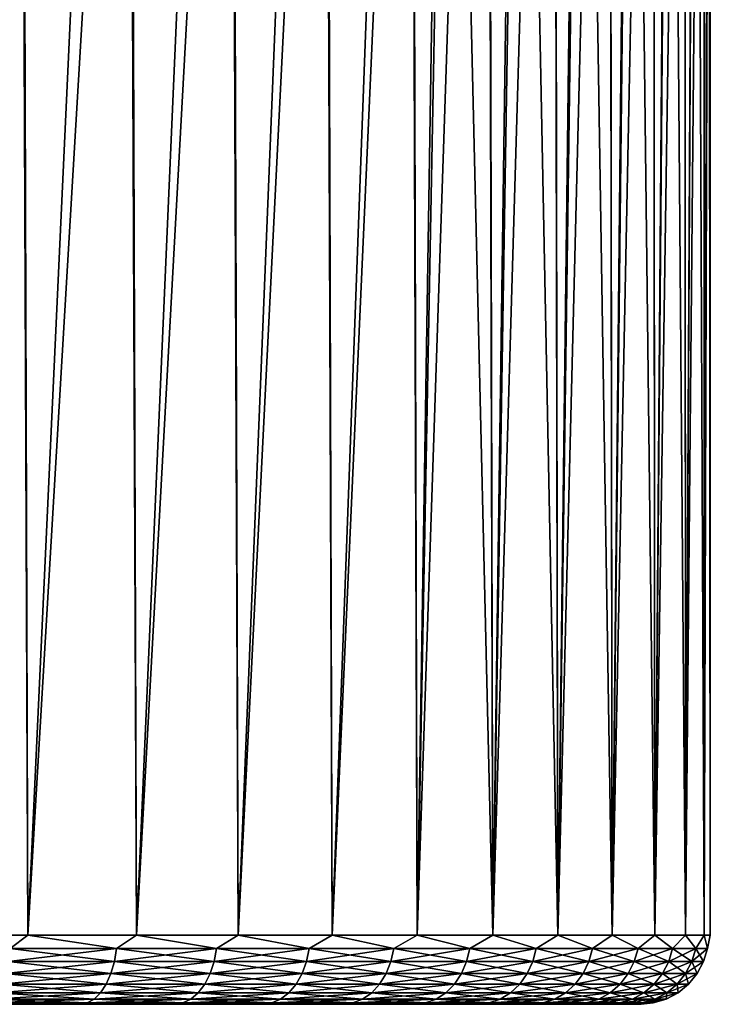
# Model space of a CAD drawing. Header units: metres. Extents: x -109 to 109, y -314 to 82.
# Tile 27 of 191: x 13 to 28, y -111 to -90. Entities that reach past the tile are written whole.
import ezdxf

# ---------------------------------------------------------------- set-up
doc = ezdxf.new("R2010")
doc.units = ezdxf.units.M
doc.layers.add('solid_504261_XXX', color=7, linetype='CONTINUOUS')

msp = doc.modelspace()

# ---------------------------------------------------------------- linework, layer by layer
at = {"layer": 'solid_504261_XXX'}
for points in [[(10.715131, -109.455788, 158.678375), (10.580496, -61.416031, 158.623016), (13.047072, -61.670887, 159.772583)], [(13.199103, -109.455788, 159.853195), (10.715131, -109.455788, 158.678375), (13.047072, -61.670887, 159.772583)], [(13.199103, -109.455788, 159.853195), (13.047072, -61.670887, 159.772583), (15.396907, -61.97855, 161.16037)], [(15.555963, -109.455788, 161.265854), (13.199103, -109.455788, 159.853195), (15.396907, -61.97855, 161.16037)], [(15.555963, -109.455788, 161.265854), (15.396907, -61.97855, 161.16037), (17.605915, -62.336445, 162.774734)], [(17.763008, -109.455788, 162.90271), (15.555963, -109.455788, 161.265854), (17.605915, -62.336445, 162.774734)], [(17.763008, -109.455788, 162.90271), (17.605915, -62.336445, 162.774734), (19.651999, -62.741566, 164.602097)], [(19.798986, -109.455788, 164.748001), (17.763008, -109.455788, 162.90271), (19.651999, -62.741566, 164.602097)], [(19.798986, -109.455788, 164.748001), (19.651999, -62.741566, 164.602097), (21.514502, -63.190487, 166.62706)], [(21.644291, -109.455788, 166.783981), (19.798986, -109.455788, 164.748001), (21.514502, -63.190487, 166.62706)], [(21.644291, -109.455788, 166.783981), (21.514502, -63.190487, 166.62706), (22.371214, -63.430275, 167.708679)], [(21.644291, -109.455788, 166.783981), (22.371214, -63.430275, 167.708679), (23.174021, -63.679291, 168.831909)], [(23.281147, -109.455788, 168.991028), (21.644291, -109.455788, 166.783981), (23.174021, -63.679291, 168.831909)], [(23.281147, -109.455788, 168.991028), (23.174021, -63.679291, 168.831909), (23.92148, -63.937138, 169.99498)], [(23.281147, -109.455788, 168.991028), (23.92148, -63.937138, 169.99498), (24.612095, -64.203438, 171.196198)], [(24.693794, -109.455788, 171.347885), (23.281147, -109.455788, 168.991028), (24.612095, -64.203438, 171.196198)], [(24.693794, -109.455788, 171.347885), (24.612095, -64.203438, 171.196198), (25.242559, -64.477058, 172.430389)], [(24.693794, -109.455788, 171.347885), (25.242559, -64.477058, 172.430389), (25.811888, -64.757607, 173.695892)], [(25.868626, -109.455788, 173.831863), (24.693794, -109.455788, 171.347885), (25.811888, -64.757607, 173.695892)], [(25.868626, -109.455788, 173.831863), (25.811888, -64.757607, 173.695892), (26.318548, -65.044556, 174.990219)], [(25.868626, -109.455788, 173.831863), (26.318548, -65.044556, 174.990219), (26.760538, -65.336815, 176.308517)], [(26.794329, -109.455788, 176.419022), (25.868626, -109.455788, 173.831863), (26.760538, -65.336815, 176.308517)], [(26.794329, -109.455788, 176.419022), (26.760538, -65.336815, 176.308517), (27.136879, -65.633865, 177.648438)], [(26.794329, -109.455788, 176.419022), (27.136879, -65.633865, 177.648438), (27.446291, -65.934914, 179.006363)], [(27.461988, -109.455788, 179.084473), (26.794329, -109.455788, 176.419022), (27.446291, -65.934914, 179.006363)], [(27.461988, -109.455788, 179.084473), (27.446291, -65.934914, 179.006363), (27.688007, -66.239174, 180.378815)], [(27.461988, -109.455788, 179.084473), (27.688007, -66.239174, 180.378815), (27.861174, -66.545891, 181.762314)], [(27.865171, -109.455788, 181.802521), (27.461988, -109.455788, 179.084473), (27.861174, -66.545891, 181.762314)], [(27.865171, -109.455788, 181.802521), (27.861174, -66.545891, 181.762314), (27.965219, -66.854088, 183.152481)], [(27.865171, -109.455788, 181.802521), (27.965219, -66.854088, 183.152481), (28, -67.163239, 184.546997)], [(28, -109.455788, 184.546997), (27.865171, -109.455788, 181.802521), (28, -67.163239, 184.546997)], [(28, -109.455788, 184.546997), (28, -67.163239, 184.546997), (27.965219, -67.472397, 185.941498)], [(27.865171, -109.455788, 187.291473), (27.965219, -67.472397, 185.941498), (27.861176, -67.780586, 187.33168)], [(27.865171, -109.455788, 187.291473), (28, -109.455788, 184.546997), (27.965219, -67.472397, 185.941498)], [(27.865171, -109.455788, 187.291473), (27.861176, -67.780586, 187.33168), (27.688009, -68.087303, 188.715179)], [(27.461988, -109.455788, 190.009537), (27.688009, -68.087303, 188.715179), (27.446293, -68.391571, 190.087616)], [(27.461988, -109.455788, 190.009537), (27.865171, -109.455788, 187.291473), (27.688009, -68.087303, 188.715179)], [(27.461988, -109.455788, 190.009537), (27.446293, -68.391571, 190.087616), (27.136881, -68.692619, 191.445557)], [(26.794329, -109.455788, 192.674973), (27.136881, -68.692619, 191.445557), (26.76054, -68.98967, 192.785477)], [(26.794329, -109.455788, 192.674973), (27.461988, -109.455788, 190.009537), (27.136881, -68.692619, 191.445557)], [(26.794329, -109.455788, 192.674973), (26.76054, -68.98967, 192.785477), (26.31855, -69.281929, 194.103775)], [(25.868626, -109.455788, 195.262131), (26.31855, -69.281929, 194.103775), (25.811892, -69.568871, 195.398102)], [(25.868626, -109.455788, 195.262131), (26.794329, -109.455788, 192.674973), (26.31855, -69.281929, 194.103775)], [(25.868626, -109.455788, 195.262131), (25.811892, -69.568871, 195.398102), (25.242563, -69.849426, 196.663605)], [(24.693794, -109.455788, 197.746109), (25.242563, -69.849426, 196.663605), (24.612099, -70.123047, 197.897797)], [(24.693794, -109.455788, 197.746109), (25.868626, -109.455788, 195.262131), (25.242563, -69.849426, 196.663605)], [(24.693794, -109.455788, 197.746109), (24.612099, -70.123047, 197.897797), (23.921484, -70.389343, 199.099014)], [(23.281147, -109.455788, 200.102966), (23.921484, -70.389343, 199.099014), (23.174025, -70.647194, 200.262085)], [(23.281147, -109.455788, 200.102966), (24.693794, -109.455788, 197.746109), (23.921484, -70.389343, 199.099014)], [(23.281147, -109.455788, 200.102966), (23.174025, -70.647194, 200.262085), (22.371218, -70.89621, 201.385315)], [(21.644291, -109.455788, 202.310013), (22.371218, -70.89621, 201.385315), (21.514507, -71.135994, 202.466934)], [(21.644291, -109.455788, 202.310013), (23.281147, -109.455788, 200.102966), (22.371218, -70.89621, 201.385315)], [(19.798986, -109.455788, 204.345993), (21.514507, -71.135994, 202.466934), (19.652002, -71.584915, 204.491898)], [(19.798986, -109.455788, 204.345993), (21.644291, -109.455788, 202.310013), (21.514507, -71.135994, 202.466934)], [(17.763008, -109.455788, 206.191299), (19.652002, -71.584915, 204.491898), (17.605921, -71.990036, 206.31926)], [(17.763008, -109.455788, 206.191299), (19.798986, -109.455788, 204.345993), (19.652002, -71.584915, 204.491898)], [(15.555963, -109.455788, 207.828156), (17.605921, -71.990036, 206.31926), (15.396912, -72.347931, 207.93364)], [(15.555963, -109.455788, 207.828156), (17.763008, -109.455788, 206.191299), (17.605921, -71.990036, 206.31926)], [(13.199103, -109.455788, 209.240799), (15.396912, -72.347931, 207.93364), (13.047077, -72.655594, 209.321411)], [(13.199103, -109.455788, 209.240799), (15.555963, -109.455788, 207.828156), (15.396912, -72.347931, 207.93364)], [(10.715131, -109.455788, 210.415634), (13.047077, -72.655594, 209.321411), (10.5805, -72.910454, 210.470993)], [(10.715131, -109.455788, 210.415634), (13.199103, -109.455788, 209.240799), (13.047077, -72.655594, 209.321411)], [(12.817136, -109.748428, 159.685226), (10.715131, -109.455788, 158.678375), (13.199103, -109.455788, 159.853195)], [(12.817136, -109.748428, 209.408768), (13.199103, -109.455788, 209.240799), (10.715131, -109.455788, 210.415634)], [(15.12236, -109.748428, 161.016144), (12.817136, -109.748428, 159.685226), (13.199103, -109.455788, 159.853195)], [(12.817136, -109.748428, 209.408768), (15.12236, -109.748428, 208.07785), (13.199103, -109.455788, 209.240799)], [(15.12236, -109.748428, 161.016144), (13.199103, -109.455788, 159.853195), (15.555963, -109.455788, 161.265854)], [(15.12236, -109.748428, 208.07785), (15.555963, -109.455788, 207.828156), (13.199103, -109.455788, 209.240799)], [(17.290634, -109.748428, 162.560165), (15.12236, -109.748428, 161.016144), (15.555963, -109.455788, 161.265854)], [(15.12236, -109.748428, 208.07785), (17.290634, -109.748428, 206.533829), (15.555963, -109.455788, 207.828156)], [(17.290634, -109.748428, 162.560165), (15.555963, -109.455788, 161.265854), (17.763008, -109.455788, 162.90271)], [(17.290634, -109.748428, 206.533829), (17.763008, -109.455788, 206.191299), (15.555963, -109.455788, 207.828156)], [(19.302322, -109.748428, 164.303299), (17.290634, -109.748428, 162.560165), (17.763008, -109.455788, 162.90271)], [(17.290634, -109.748428, 206.533829), (19.302322, -109.748428, 204.790695), (17.763008, -109.455788, 206.191299)], [(19.302322, -109.748428, 164.303299), (17.763008, -109.455788, 162.90271), (19.798986, -109.455788, 164.748001)], [(19.302322, -109.748428, 204.790695), (19.798986, -109.455788, 204.345993), (17.763008, -109.455788, 206.191299)], [(21.139206, -109.748428, 166.229767), (19.302322, -109.748428, 164.303299), (19.798986, -109.455788, 164.748001)], [(19.302322, -109.748428, 204.790695), (21.139206, -109.748428, 202.864227), (19.798986, -109.455788, 204.345993)], [(21.139206, -109.748428, 166.229767), (19.798986, -109.455788, 164.748001), (21.644291, -109.455788, 166.783981)], [(21.139206, -109.748428, 202.864227), (21.644291, -109.455788, 202.310013), (19.798986, -109.455788, 204.345993)], [(22.784649, -109.748428, 168.322128), (21.139206, -109.748428, 166.229767), (21.644291, -109.455788, 166.783981)], [(21.139206, -109.748428, 202.864227), (22.784649, -109.748428, 200.771881), (21.644291, -109.455788, 202.310013)], [(22.784649, -109.748428, 168.322128), (21.644291, -109.455788, 166.783981), (23.281147, -109.455788, 168.991028)], [(22.784649, -109.748428, 200.771881), (23.281147, -109.455788, 200.102966), (21.644291, -109.455788, 202.310013)], [(24.223751, -109.748428, 170.561417), (22.784649, -109.748428, 168.322128), (23.281147, -109.455788, 168.991028)], [(22.784649, -109.748428, 200.771881), (24.223751, -109.748428, 198.532593), (23.281147, -109.455788, 200.102966)], [(24.223751, -109.748428, 170.561417), (23.281147, -109.455788, 168.991028), (24.693794, -109.455788, 171.347885)], [(24.223751, -109.748428, 198.532593), (24.693794, -109.455788, 197.746109), (23.281147, -109.455788, 200.102966)], [(25.443478, -109.748428, 172.927353), (24.223751, -109.748428, 170.561417), (24.693794, -109.455788, 171.347885)], [(24.223751, -109.748428, 198.532593), (25.443478, -109.748428, 196.166641), (24.693794, -109.455788, 197.746109)], [(25.443478, -109.748428, 172.927353), (24.693794, -109.455788, 171.347885), (25.868626, -109.455788, 173.831863)], [(25.443478, -109.748428, 196.166641), (25.868626, -109.455788, 195.262131), (24.693794, -109.455788, 197.746109)], [(26.432787, -109.748428, 175.398529), (25.443478, -109.748428, 172.927353), (25.868626, -109.455788, 173.831863)], [(25.443478, -109.748428, 196.166641), (26.432787, -109.748428, 193.69548), (25.868626, -109.455788, 195.262131)], [(26.432787, -109.748428, 175.398529), (25.868626, -109.455788, 173.831863), (26.794329, -109.455788, 176.419022)], [(26.432787, -109.748428, 193.69548), (26.794329, -109.455788, 192.674973), (25.868626, -109.455788, 195.262131)], [(27.182714, -109.748428, 177.952545), (26.432787, -109.748428, 175.398529), (26.794329, -109.455788, 176.419022)], [(26.432787, -109.748428, 193.69548), (27.182714, -109.748428, 191.141449), (26.794329, -109.455788, 192.674973)], [(27.182714, -109.748428, 177.952545), (26.794329, -109.455788, 176.419022), (27.461988, -109.455788, 179.084473)], [(27.182714, -109.748428, 191.141449), (27.461988, -109.455788, 190.009537), (26.794329, -109.455788, 192.674973)], [(27.686472, -109.748428, 180.566284), (27.182714, -109.748428, 177.952545), (27.461988, -109.455788, 179.084473)], [(27.182714, -109.748428, 191.141449), (27.686472, -109.748428, 188.52771), (27.461988, -109.455788, 190.009537)], [(27.686472, -109.748428, 180.566284), (27.461988, -109.455788, 179.084473), (27.865171, -109.455788, 181.802521)], [(27.686472, -109.748428, 188.52771), (27.865171, -109.455788, 187.291473), (27.461988, -109.455788, 190.009537)], [(27.939497, -109.748428, 183.21608), (27.686472, -109.748428, 180.566284), (27.865171, -109.455788, 181.802521)], [(27.686472, -109.748428, 188.52771), (27.939497, -109.748428, 185.87793), (27.865171, -109.455788, 187.291473)], [(27.939497, -109.748428, 183.21608), (27.865171, -109.455788, 181.802521), (28, -109.455788, 184.546997)], [(27.939497, -109.748428, 185.87793), (28, -109.455788, 184.546997), (27.865171, -109.455788, 187.291473)], [(27.939497, -109.748428, 185.87793), (27.939497, -109.748428, 183.21608), (28, -109.455788, 184.546997)], [(12.77797, -110.03009, 159.7612), (12.817136, -109.748428, 159.685226), (15.12236, -109.748428, 161.016144)], [(15.076151, -110.03009, 161.088043), (12.77797, -110.03009, 159.7612), (15.12236, -109.748428, 161.016144)], [(12.77797, -110.03009, 209.332809), (15.076151, -110.03009, 208.005951), (12.817136, -109.748428, 209.408768)], [(15.076151, -110.03009, 208.005951), (15.12236, -109.748428, 208.07785), (12.817136, -109.748428, 209.408768)], [(15.076151, -110.03009, 161.088043), (15.12236, -109.748428, 161.016144), (17.290634, -109.748428, 162.560165)], [(17.237801, -110.03009, 162.62735), (15.076151, -110.03009, 161.088043), (17.290634, -109.748428, 162.560165)], [(15.076151, -110.03009, 208.005951), (17.237801, -110.03009, 206.466644), (15.12236, -109.748428, 208.07785)], [(17.237801, -110.03009, 206.466644), (17.290634, -109.748428, 206.533829), (15.12236, -109.748428, 208.07785)], [(17.237801, -110.03009, 162.62735), (17.290634, -109.748428, 162.560165), (19.302322, -109.748428, 164.303299)], [(19.243341, -110.03009, 164.365158), (17.237801, -110.03009, 162.62735), (19.302322, -109.748428, 164.303299)], [(17.237801, -110.03009, 206.466644), (19.243341, -110.03009, 204.728836), (17.290634, -109.748428, 206.533829)], [(19.243341, -110.03009, 204.728836), (19.302322, -109.748428, 204.790695), (17.290634, -109.748428, 206.533829)], [(19.243341, -110.03009, 164.365158), (19.302322, -109.748428, 164.303299), (21.139206, -109.748428, 166.229767)], [(21.074612, -110.03009, 166.285751), (19.243341, -110.03009, 164.365158), (21.139206, -109.748428, 166.229767)], [(19.243341, -110.03009, 204.728836), (21.074612, -110.03009, 202.808258), (19.302322, -109.748428, 204.790695)], [(21.074612, -110.03009, 202.808258), (21.139206, -109.748428, 202.864227), (19.302322, -109.748428, 204.790695)], [(21.074612, -110.03009, 166.285751), (21.139206, -109.748428, 166.229767), (22.784649, -109.748428, 168.322128)], [(22.715027, -110.03009, 168.371704), (21.074612, -110.03009, 166.285751), (22.784649, -109.748428, 168.322128)], [(21.074612, -110.03009, 202.808258), (22.715027, -110.03009, 200.72229), (21.139206, -109.748428, 202.864227)], [(22.715027, -110.03009, 200.72229), (22.784649, -109.748428, 200.771881), (21.139206, -109.748428, 202.864227)], [(22.715027, -110.03009, 168.371704), (22.784649, -109.748428, 168.322128), (24.223751, -109.748428, 170.561417)], [(24.149731, -110.03009, 170.604141), (22.715027, -110.03009, 168.371704), (24.223751, -109.748428, 170.561417)], [(22.715027, -110.03009, 200.72229), (24.149731, -110.03009, 198.489853), (22.784649, -109.748428, 200.771881)], [(24.149731, -110.03009, 198.489853), (24.223751, -109.748428, 198.532593), (22.784649, -109.748428, 200.771881)], [(24.149731, -110.03009, 170.604141), (24.223751, -109.748428, 170.561417), (25.443478, -109.748428, 172.927353)], [(25.36573, -110.03009, 172.96286), (24.149731, -110.03009, 170.604141), (25.443478, -109.748428, 172.927353)], [(24.149731, -110.03009, 198.489853), (25.36573, -110.03009, 196.131134), (24.223751, -109.748428, 198.532593)], [(25.36573, -110.03009, 196.131134), (25.443478, -109.748428, 196.166641), (24.223751, -109.748428, 198.532593)], [(25.36573, -110.03009, 172.96286), (25.443478, -109.748428, 172.927353), (26.432787, -109.748428, 175.398529)], [(26.352016, -110.03009, 175.426483), (25.36573, -110.03009, 172.96286), (26.432787, -109.748428, 175.398529)], [(25.36573, -110.03009, 196.131134), (26.352016, -110.03009, 193.667526), (25.443478, -109.748428, 196.166641)], [(26.352016, -110.03009, 193.667526), (26.432787, -109.748428, 193.69548), (25.443478, -109.748428, 196.166641)], [(26.352016, -110.03009, 175.426483), (26.432787, -109.748428, 175.398529), (27.182714, -109.748428, 177.952545)], [(27.099651, -110.03009, 177.972702), (26.352016, -110.03009, 175.426483), (27.182714, -109.748428, 177.952545)], [(26.352016, -110.03009, 193.667526), (27.099651, -110.03009, 191.121307), (26.432787, -109.748428, 193.69548)], [(27.099651, -110.03009, 191.121307), (27.182714, -109.748428, 191.141449), (26.432787, -109.748428, 193.69548)], [(27.099651, -110.03009, 177.972702), (27.182714, -109.748428, 177.952545), (27.686472, -109.748428, 180.566284)], [(27.60187, -110.03009, 180.578445), (27.099651, -110.03009, 177.972702), (27.686472, -109.748428, 180.566284)], [(27.099651, -110.03009, 191.121307), (27.60187, -110.03009, 188.515549), (27.182714, -109.748428, 191.141449)], [(27.60187, -110.03009, 188.515549), (27.686472, -109.748428, 188.52771), (27.182714, -109.748428, 191.141449)], [(27.60187, -110.03009, 180.578445), (27.686472, -109.748428, 180.566284), (27.939497, -109.748428, 183.21608)], [(27.854122, -110.03009, 183.220139), (27.60187, -110.03009, 180.578445), (27.939497, -109.748428, 183.21608)], [(27.60187, -110.03009, 188.515549), (27.854122, -110.03009, 185.873856), (27.686472, -109.748428, 188.52771)], [(27.854122, -110.03009, 185.873856), (27.939497, -109.748428, 185.87793), (27.686472, -109.748428, 188.52771)], [(27.854122, -110.03009, 183.220139), (27.939497, -109.748428, 183.21608), (27.939497, -109.748428, 185.87793)], [(27.854122, -110.03009, 185.873856), (27.854122, -110.03009, 183.220139), (27.939497, -109.748428, 185.87793)], [(12.714355, -110.289635, 159.884598), (12.77797, -110.03009, 159.7612), (15.076151, -110.03009, 161.088043)], [(15.001094, -110.289635, 161.204849), (12.714355, -110.289635, 159.884598), (15.076151, -110.03009, 161.088043)], [(12.714355, -110.289635, 209.209412), (15.001094, -110.289635, 207.88916), (12.77797, -110.03009, 209.332809)], [(15.001094, -110.289635, 207.88916), (15.076151, -110.03009, 208.005951), (12.77797, -110.03009, 209.332809)], [(15.001094, -110.289635, 161.204849), (15.076151, -110.03009, 161.088043), (17.237801, -110.03009, 162.62735)], [(17.151981, -110.289635, 162.736481), (15.001094, -110.289635, 161.204849), (17.237801, -110.03009, 162.62735)], [(15.001094, -110.289635, 207.88916), (17.151981, -110.289635, 206.357513), (15.076151, -110.03009, 208.005951)], [(17.151981, -110.289635, 206.357513), (17.237801, -110.03009, 206.466644), (15.076151, -110.03009, 208.005951)], [(17.151981, -110.289635, 162.736481), (17.237801, -110.03009, 162.62735), (19.243341, -110.03009, 164.365158)], [(19.147537, -110.289635, 164.465637), (17.151981, -110.289635, 162.736481), (19.243341, -110.03009, 164.365158)], [(17.151981, -110.289635, 206.357513), (19.147537, -110.289635, 204.628357), (17.237801, -110.03009, 206.466644)], [(19.147537, -110.289635, 204.628357), (19.243341, -110.03009, 204.728836), (17.237801, -110.03009, 206.466644)], [(19.147537, -110.289635, 164.465637), (19.243341, -110.03009, 164.365158), (21.074612, -110.03009, 166.285751)], [(20.96969, -110.289635, 166.376663), (19.147537, -110.289635, 164.465637), (21.074612, -110.03009, 166.285751)], [(19.147537, -110.289635, 204.628357), (20.96969, -110.289635, 202.717346), (19.243341, -110.03009, 204.728836)], [(20.96969, -110.289635, 202.717346), (21.074612, -110.03009, 202.808258), (19.243341, -110.03009, 204.728836)], [(20.96969, -110.289635, 166.376663), (21.074612, -110.03009, 166.285751), (22.715027, -110.03009, 168.371704)], [(22.601938, -110.289635, 168.452225), (20.96969, -110.289635, 166.376663), (22.715027, -110.03009, 168.371704)], [(20.96969, -110.289635, 202.717346), (22.601938, -110.289635, 200.641769), (21.074612, -110.03009, 202.808258)], [(22.601938, -110.289635, 200.641769), (22.715027, -110.03009, 200.72229), (21.074612, -110.03009, 202.808258)], [(22.601938, -110.289635, 168.452225), (22.715027, -110.03009, 168.371704), (24.149731, -110.03009, 170.604141)], [(24.029501, -110.289635, 170.673569), (22.601938, -110.289635, 168.452225), (24.149731, -110.03009, 170.604141)], [(22.601938, -110.289635, 200.641769), (24.029501, -110.289635, 198.420441), (22.715027, -110.03009, 200.72229)], [(24.029501, -110.289635, 198.420441), (24.149731, -110.03009, 198.489853), (22.715027, -110.03009, 200.72229)], [(24.029501, -110.289635, 170.673569), (24.149731, -110.03009, 170.604141), (25.36573, -110.03009, 172.96286)], [(25.239447, -110.289635, 173.020538), (24.029501, -110.289635, 170.673569), (25.36573, -110.03009, 172.96286)], [(24.029501, -110.289635, 198.420441), (25.239447, -110.289635, 196.073471), (24.149731, -110.03009, 198.489853)], [(25.239447, -110.289635, 196.073471), (25.36573, -110.03009, 196.131134), (24.149731, -110.03009, 198.489853)], [(25.239447, -110.289635, 173.020538), (25.36573, -110.03009, 172.96286), (26.352016, -110.03009, 175.426483)], [(26.220821, -110.289635, 175.471878), (25.239447, -110.289635, 173.020538), (26.352016, -110.03009, 175.426483)], [(25.239447, -110.289635, 196.073471), (26.220821, -110.289635, 193.622116), (25.36573, -110.03009, 196.131134)], [(26.220821, -110.289635, 193.622116), (26.352016, -110.03009, 193.667526), (25.36573, -110.03009, 196.131134)], [(26.220821, -110.289635, 175.471878), (26.352016, -110.03009, 175.426483), (27.099651, -110.03009, 177.972702)], [(26.964737, -110.289635, 178.005432), (26.220821, -110.289635, 175.471878), (27.099651, -110.03009, 177.972702)], [(26.220821, -110.289635, 193.622116), (26.964737, -110.289635, 191.088577), (26.352016, -110.03009, 193.667526)], [(26.964737, -110.289635, 191.088577), (27.099651, -110.03009, 191.121307), (26.352016, -110.03009, 193.667526)], [(26.964737, -110.289635, 178.005432), (27.099651, -110.03009, 177.972702), (27.60187, -110.03009, 180.578445)], [(27.464455, -110.289635, 180.598206), (26.964737, -110.289635, 178.005432), (27.60187, -110.03009, 180.578445)], [(26.964737, -110.289635, 191.088577), (27.464455, -110.289635, 188.495789), (27.099651, -110.03009, 191.121307)], [(27.464455, -110.289635, 188.495789), (27.60187, -110.03009, 188.515549), (27.099651, -110.03009, 191.121307)], [(27.464455, -110.289635, 180.598206), (27.60187, -110.03009, 180.578445), (27.854122, -110.03009, 183.220139)], [(27.715448, -110.289635, 183.226746), (27.464455, -110.289635, 180.598206), (27.854122, -110.03009, 183.220139)], [(27.464455, -110.289635, 188.495789), (27.715448, -110.289635, 185.867249), (27.60187, -110.03009, 188.515549)], [(27.715448, -110.289635, 185.867249), (27.854122, -110.03009, 185.873856), (27.60187, -110.03009, 188.515549)], [(27.715448, -110.289635, 183.226746), (27.854122, -110.03009, 183.220139), (27.854122, -110.03009, 185.873856)], [(27.715448, -110.289635, 185.867249), (27.715448, -110.289635, 183.226746), (27.854122, -110.03009, 185.873856)], [(12.628739, -110.517075, 160.050659), (12.714355, -110.289635, 159.884598), (15.001094, -110.289635, 161.204849)], [(14.90008, -110.517075, 161.36203), (12.628739, -110.517075, 160.050659), (15.001094, -110.289635, 161.204849)], [(12.628739, -110.517075, 209.043335), (14.90008, -110.517075, 207.731979), (12.714355, -110.289635, 209.209412)], [(14.90008, -110.517075, 207.731979), (15.001094, -110.289635, 207.88916), (12.714355, -110.289635, 209.209412)], [(14.90008, -110.517075, 161.36203), (15.001094, -110.289635, 161.204849), (17.151981, -110.289635, 162.736481)], [(17.036484, -110.517075, 162.883347), (14.90008, -110.517075, 161.36203), (17.151981, -110.289635, 162.736481)], [(14.90008, -110.517075, 207.731979), (17.036484, -110.517075, 206.210648), (15.001094, -110.289635, 207.88916)], [(17.036484, -110.517075, 206.210648), (17.151981, -110.289635, 206.357513), (15.001094, -110.289635, 207.88916)], [(17.036484, -110.517075, 162.883347), (17.151981, -110.289635, 162.736481), (19.147537, -110.289635, 164.465637)], [(19.018602, -110.517075, 164.600861), (17.036484, -110.517075, 162.883347), (19.147537, -110.289635, 164.465637)], [(17.036484, -110.517075, 206.210648), (19.018602, -110.517075, 204.493134), (17.151981, -110.289635, 206.357513)], [(19.018602, -110.517075, 204.493134), (19.147537, -110.289635, 204.628357), (17.151981, -110.289635, 206.357513)], [(19.018602, -110.517075, 164.600861), (19.147537, -110.289635, 164.465637), (20.96969, -110.289635, 166.376663)], [(20.828485, -110.517075, 166.499008), (19.018602, -110.517075, 164.600861), (20.96969, -110.289635, 166.376663)], [(19.018602, -110.517075, 204.493134), (20.828485, -110.517075, 202.594986), (19.147537, -110.289635, 204.628357)], [(20.828485, -110.517075, 202.594986), (20.96969, -110.289635, 202.717346), (19.147537, -110.289635, 204.628357)], [(20.828485, -110.517075, 166.499008), (20.96969, -110.289635, 166.376663), (22.601938, -110.289635, 168.452225)], [(22.449741, -110.517075, 168.560608), (20.828485, -110.517075, 166.499008), (22.601938, -110.289635, 168.452225)], [(20.828485, -110.517075, 202.594986), (22.449741, -110.517075, 200.533386), (20.96969, -110.289635, 202.717346)], [(22.449741, -110.517075, 200.533386), (22.601938, -110.289635, 200.641769), (20.96969, -110.289635, 202.717346)], [(22.449741, -110.517075, 168.560608), (22.601938, -110.289635, 168.452225), (24.029501, -110.289635, 170.673569)], [(23.867691, -110.517075, 170.766983), (22.449741, -110.517075, 168.560608), (24.029501, -110.289635, 170.673569)], [(22.449741, -110.517075, 200.533386), (23.867691, -110.517075, 198.327011), (22.601938, -110.289635, 200.641769)], [(23.867691, -110.517075, 198.327011), (24.029501, -110.289635, 198.420441), (22.601938, -110.289635, 200.641769)], [(23.867691, -110.517075, 170.766983), (24.029501, -110.289635, 170.673569), (25.239447, -110.289635, 173.020538)], [(25.06949, -110.517075, 173.098145), (23.867691, -110.517075, 170.766983), (25.239447, -110.289635, 173.020538)], [(23.867691, -110.517075, 198.327011), (25.06949, -110.517075, 195.99585), (24.029501, -110.289635, 198.420441)], [(25.06949, -110.517075, 195.99585), (25.239447, -110.289635, 196.073471), (24.029501, -110.289635, 198.420441)], [(25.06949, -110.517075, 173.098145), (25.239447, -110.289635, 173.020538), (26.220821, -110.289635, 175.471878)], [(26.044256, -110.517075, 175.53299), (25.06949, -110.517075, 173.098145), (26.220821, -110.289635, 175.471878)], [(25.06949, -110.517075, 195.99585), (26.044256, -110.517075, 193.561005), (25.239447, -110.289635, 196.073471)], [(26.044256, -110.517075, 193.561005), (26.220821, -110.289635, 193.622116), (25.239447, -110.289635, 196.073471)], [(26.044256, -110.517075, 175.53299), (26.220821, -110.289635, 175.471878), (26.964737, -110.289635, 178.005432)], [(26.783161, -110.517075, 178.049469), (26.044256, -110.517075, 175.53299), (26.964737, -110.289635, 178.005432)], [(26.044256, -110.517075, 193.561005), (26.783161, -110.517075, 191.044525), (26.220821, -110.289635, 193.622116)], [(26.783161, -110.517075, 191.044525), (26.964737, -110.289635, 191.088577), (26.220821, -110.289635, 193.622116)], [(26.783161, -110.517075, 178.049469), (26.964737, -110.289635, 178.005432), (27.464455, -110.289635, 180.598206)], [(27.279514, -110.517075, 180.624802), (26.783161, -110.517075, 178.049469), (27.464455, -110.289635, 180.598206)], [(26.783161, -110.517075, 191.044525), (27.279514, -110.517075, 188.469208), (26.964737, -110.289635, 191.088577)], [(27.279514, -110.517075, 188.469208), (27.464455, -110.289635, 188.495789), (26.964737, -110.289635, 191.088577)], [(27.279514, -110.517075, 180.624802), (27.464455, -110.289635, 180.598206), (27.715448, -110.289635, 183.226746)], [(27.528818, -110.517075, 183.235641), (27.279514, -110.517075, 180.624802), (27.715448, -110.289635, 183.226746)], [(27.279514, -110.517075, 188.469208), (27.528818, -110.517075, 185.858353), (27.464455, -110.289635, 188.495789)], [(27.528818, -110.517075, 185.858353), (27.715448, -110.289635, 185.867249), (27.464455, -110.289635, 188.495789)], [(27.528818, -110.517075, 183.235641), (27.715448, -110.289635, 183.226746), (27.715448, -110.289635, 185.867249)], [(27.528818, -110.517075, 185.858353), (27.528818, -110.517075, 183.235641), (27.715448, -110.289635, 185.867249)], [(12.52442, -110.703651, 160.253021), (12.628739, -110.517075, 160.050659), (14.90008, -110.517075, 161.36203)], [(14.776998, -110.703651, 161.553543), (12.52442, -110.703651, 160.253021), (14.90008, -110.517075, 161.36203)], [(12.52442, -110.703651, 208.840988), (14.776998, -110.703651, 207.540451), (12.628739, -110.517075, 209.043335)], [(14.776998, -110.703651, 207.540451), (14.90008, -110.517075, 207.731979), (12.628739, -110.517075, 209.043335)], [(14.776998, -110.703651, 161.553543), (14.90008, -110.517075, 161.36203), (17.036484, -110.517075, 162.883347)], [(16.895754, -110.703651, 163.062302), (14.776998, -110.703651, 161.553543), (17.036484, -110.517075, 162.883347)], [(14.776998, -110.703651, 207.540451), (16.895754, -110.703651, 206.031693), (14.90008, -110.517075, 207.731979)], [(16.895754, -110.703651, 206.031693), (17.036484, -110.517075, 206.210648), (14.90008, -110.517075, 207.731979)], [(16.895754, -110.703651, 163.062302), (17.036484, -110.517075, 162.883347), (19.018602, -110.517075, 164.600861)], [(18.861498, -110.703651, 164.765625), (16.895754, -110.703651, 163.062302), (19.018602, -110.517075, 164.600861)], [(16.895754, -110.703651, 206.031693), (18.861498, -110.703651, 204.328369), (17.036484, -110.517075, 206.210648)], [(18.861498, -110.703651, 204.328369), (19.018602, -110.517075, 204.493134), (17.036484, -110.517075, 206.210648)], [(18.861498, -110.703651, 164.765625), (19.018602, -110.517075, 164.600861), (20.828485, -110.517075, 166.499008)], [(20.656431, -110.703651, 166.648102), (18.861498, -110.703651, 164.765625), (20.828485, -110.517075, 166.499008)], [(18.861498, -110.703651, 204.328369), (20.656431, -110.703651, 202.445892), (19.018602, -110.517075, 204.493134)], [(20.656431, -110.703651, 202.445892), (20.828485, -110.517075, 202.594986), (19.018602, -110.517075, 204.493134)], [(20.656431, -110.703651, 166.648102), (20.828485, -110.517075, 166.499008), (22.449741, -110.517075, 168.560608)], [(22.264296, -110.703651, 168.692673), (20.656431, -110.703651, 166.648102), (22.449741, -110.517075, 168.560608)], [(20.656431, -110.703651, 202.445892), (22.264296, -110.703651, 200.401337), (20.828485, -110.517075, 202.594986)], [(22.264296, -110.703651, 200.401337), (22.449741, -110.517075, 200.533386), (20.828485, -110.517075, 202.594986)], [(22.264296, -110.703651, 168.692673), (22.449741, -110.517075, 168.560608), (23.867691, -110.517075, 170.766983)], [(23.670532, -110.703651, 170.880814), (22.264296, -110.703651, 168.692673), (23.867691, -110.517075, 170.766983)], [(22.264296, -110.703651, 200.401337), (23.670532, -110.703651, 198.213181), (22.449741, -110.517075, 200.533386)], [(23.670532, -110.703651, 198.213181), (23.867691, -110.517075, 198.327011), (22.449741, -110.517075, 200.533386)], [(23.670532, -110.703651, 170.880814), (23.867691, -110.517075, 170.766983), (25.06949, -110.517075, 173.098145)], [(24.862404, -110.703651, 173.192719), (23.670532, -110.703651, 170.880814), (25.06949, -110.517075, 173.098145)], [(23.670532, -110.703651, 198.213181), (24.862404, -110.703651, 195.901276), (23.867691, -110.517075, 198.327011)], [(24.862404, -110.703651, 195.901276), (25.06949, -110.517075, 195.99585), (23.867691, -110.517075, 198.327011)], [(24.862404, -110.703651, 173.192719), (25.06949, -110.517075, 173.098145), (26.044256, -110.517075, 175.53299)], [(25.829117, -110.703651, 175.607452), (24.862404, -110.703651, 173.192719), (26.044256, -110.517075, 175.53299)], [(24.862404, -110.703651, 195.901276), (25.829117, -110.703651, 193.486542), (25.06949, -110.517075, 195.99585)], [(25.829117, -110.703651, 193.486542), (26.044256, -110.517075, 193.561005), (25.06949, -110.517075, 195.99585)], [(25.829117, -110.703651, 175.607452), (26.044256, -110.517075, 175.53299), (26.783161, -110.517075, 178.049469)], [(26.561918, -110.703651, 178.103149), (25.829117, -110.703651, 175.607452), (26.783161, -110.517075, 178.049469)], [(25.829117, -110.703651, 193.486542), (26.561918, -110.703651, 190.990845), (26.044256, -110.517075, 193.561005)], [(26.561918, -110.703651, 190.990845), (26.783161, -110.517075, 191.044525), (26.044256, -110.517075, 193.561005)], [(26.561918, -110.703651, 178.103149), (26.783161, -110.517075, 178.049469), (27.279514, -110.517075, 180.624802)], [(27.054171, -110.703651, 180.657196), (26.561918, -110.703651, 178.103149), (27.279514, -110.517075, 180.624802)], [(26.561918, -110.703651, 190.990845), (27.054171, -110.703651, 188.436798), (26.783161, -110.517075, 191.044525)], [(27.054171, -110.703651, 188.436798), (27.279514, -110.517075, 188.469208), (26.783161, -110.517075, 191.044525)], [(27.054171, -110.703651, 180.657196), (27.279514, -110.517075, 180.624802), (27.528818, -110.517075, 183.235641)], [(27.301416, -110.703651, 183.246475), (27.054171, -110.703651, 180.657196), (27.528818, -110.517075, 183.235641)], [(27.054171, -110.703651, 188.436798), (27.301416, -110.703651, 185.847534), (27.279514, -110.517075, 188.469208)], [(27.301416, -110.703651, 185.847534), (27.528818, -110.517075, 185.858353), (27.279514, -110.517075, 188.469208)], [(27.301416, -110.703651, 183.246475), (27.528818, -110.517075, 183.235641), (27.528818, -110.517075, 185.858353)], [(27.301416, -110.703651, 185.847534), (27.301416, -110.703651, 183.246475), (27.528818, -110.517075, 185.858353)], [(12.276302, -110.927315, 160.734299), (12.405413, -110.842171, 160.483856), (14.636587, -110.842171, 161.772018)], [(14.484255, -110.927315, 162.009064), (12.276302, -110.927315, 160.734299), (14.636587, -110.842171, 161.772018)], [(12.276302, -110.927315, 208.359711), (14.484255, -110.927315, 207.084946), (12.405413, -110.842171, 208.610138)], [(12.405413, -110.842171, 160.483856), (12.52442, -110.703651, 160.253021), (14.776998, -110.703651, 161.553543)], [(14.636587, -110.842171, 161.772018), (12.405413, -110.842171, 160.483856), (14.776998, -110.703651, 161.553543)], [(12.405413, -110.842171, 208.610138), (14.636587, -110.842171, 207.321976), (12.52442, -110.703651, 208.840988)], [(14.484255, -110.927315, 207.084946), (14.636587, -110.842171, 207.321976), (12.405413, -110.842171, 208.610138)], [(14.636587, -110.842171, 207.321976), (14.776998, -110.703651, 207.540451), (12.52442, -110.703651, 208.840988)], [(14.484255, -110.927315, 162.009064), (14.636587, -110.842171, 161.772018), (16.73521, -110.842171, 163.266449)], [(16.561037, -110.927315, 163.48793), (14.484255, -110.927315, 162.009064), (16.73521, -110.842171, 163.266449)], [(14.484255, -110.927315, 207.084946), (16.561037, -110.927315, 205.606079), (14.636587, -110.842171, 207.321976)], [(14.636587, -110.842171, 161.772018), (14.776998, -110.703651, 161.553543), (16.895754, -110.703651, 163.062302)], [(16.73521, -110.842171, 163.266449), (14.636587, -110.842171, 161.772018), (16.895754, -110.703651, 163.062302)], [(14.636587, -110.842171, 207.321976), (16.73521, -110.842171, 205.827545), (14.776998, -110.703651, 207.540451)], [(16.561037, -110.927315, 205.606079), (16.73521, -110.842171, 205.827545), (14.636587, -110.842171, 207.321976)], [(16.73521, -110.842171, 205.827545), (16.895754, -110.703651, 206.031693), (14.776998, -110.703651, 207.540451)], [(16.561037, -110.927315, 163.48793), (16.73521, -110.842171, 163.266449), (18.682278, -110.842171, 164.953598)], [(18.487839, -110.927315, 165.157516), (16.561037, -110.927315, 163.48793), (18.682278, -110.842171, 164.953598)], [(16.561037, -110.927315, 205.606079), (18.487839, -110.927315, 203.936493), (16.73521, -110.842171, 205.827545)], [(16.73521, -110.842171, 163.266449), (16.895754, -110.703651, 163.062302), (18.861498, -110.703651, 164.765625)], [(18.682278, -110.842171, 164.953598), (16.73521, -110.842171, 163.266449), (18.861498, -110.703651, 164.765625)], [(16.73521, -110.842171, 205.827545), (18.682278, -110.842171, 204.140411), (16.895754, -110.703651, 206.031693)], [(18.487839, -110.927315, 203.936493), (18.682278, -110.842171, 204.140411), (16.73521, -110.842171, 205.827545)], [(18.682278, -110.842171, 204.140411), (18.861498, -110.703651, 204.328369), (16.895754, -110.703651, 206.031693)], [(18.487839, -110.927315, 165.157516), (18.682278, -110.842171, 164.953598), (20.460155, -110.842171, 166.818176)], [(20.247213, -110.927315, 167.002686), (18.487839, -110.927315, 165.157516), (20.460155, -110.842171, 166.818176)], [(18.487839, -110.927315, 203.936493), (20.247213, -110.927315, 202.091309), (18.682278, -110.842171, 204.140411)], [(18.682278, -110.842171, 164.953598), (18.861498, -110.703651, 164.765625), (20.656431, -110.703651, 166.648102)], [(20.460155, -110.842171, 166.818176), (18.682278, -110.842171, 164.953598), (20.656431, -110.703651, 166.648102)], [(18.682278, -110.842171, 204.140411), (20.460155, -110.842171, 202.275818), (18.861498, -110.703651, 204.328369)], [(20.247213, -110.927315, 202.091309), (20.460155, -110.842171, 202.275818), (18.682278, -110.842171, 204.140411)], [(20.460155, -110.842171, 202.275818), (20.656431, -110.703651, 202.445892), (18.861498, -110.703651, 204.328369)], [(20.247213, -110.927315, 167.002686), (20.460155, -110.842171, 166.818176), (22.052742, -110.842171, 168.843307)], [(21.823225, -110.927315, 169.00676), (20.247213, -110.927315, 167.002686), (22.052742, -110.842171, 168.843307)], [(20.247213, -110.927315, 202.091309), (21.823225, -110.927315, 200.08725), (20.460155, -110.842171, 202.275818)], [(20.460155, -110.842171, 166.818176), (20.656431, -110.703651, 166.648102), (22.264296, -110.703651, 168.692673)], [(22.052742, -110.842171, 168.843307), (20.460155, -110.842171, 166.818176), (22.264296, -110.703651, 168.692673)], [(20.460155, -110.842171, 202.275818), (22.052742, -110.842171, 200.250687), (20.656431, -110.703651, 202.445892)], [(21.823225, -110.927315, 200.08725), (22.052742, -110.842171, 200.250687), (20.460155, -110.842171, 202.275818)], [(22.052742, -110.842171, 200.250687), (22.264296, -110.703651, 200.401337), (20.656431, -110.703651, 202.445892)], [(21.823225, -110.927315, 169.00676), (22.052742, -110.842171, 168.843307), (23.445616, -110.842171, 171.010666)], [(23.201601, -110.927315, 171.15155), (21.823225, -110.927315, 169.00676), (23.445616, -110.842171, 171.010666)], [(21.823225, -110.927315, 200.08725), (23.201601, -110.927315, 197.942444), (22.052742, -110.842171, 200.250687)], [(22.052742, -110.842171, 168.843307), (22.264296, -110.703651, 168.692673), (23.670532, -110.703651, 170.880814)], [(23.445616, -110.842171, 171.010666), (22.052742, -110.842171, 168.843307), (23.670532, -110.703651, 170.880814)], [(22.052742, -110.842171, 200.250687), (23.445616, -110.842171, 198.083328), (22.264296, -110.703651, 200.401337)], [(23.201601, -110.927315, 197.942444), (23.445616, -110.842171, 198.083328), (22.052742, -110.842171, 200.250687)], [(23.445616, -110.842171, 198.083328), (23.670532, -110.703651, 198.213181), (22.264296, -110.703651, 200.401337)], [(23.201601, -110.927315, 171.15155), (23.445616, -110.842171, 171.010666), (24.626162, -110.842171, 173.300613)], [(24.369862, -110.927315, 173.417664), (23.201601, -110.927315, 171.15155), (24.626162, -110.842171, 173.300613)], [(23.201601, -110.927315, 197.942444), (24.369862, -110.927315, 195.676346), (23.445616, -110.842171, 198.083328)], [(23.445616, -110.842171, 171.010666), (23.670532, -110.703651, 170.880814), (24.862404, -110.703651, 173.192719)], [(24.626162, -110.842171, 173.300613), (23.445616, -110.842171, 171.010666), (24.862404, -110.703651, 173.192719)], [(23.445616, -110.842171, 198.083328), (24.626162, -110.842171, 195.793396), (23.670532, -110.703651, 198.213181)], [(24.369862, -110.927315, 195.676346), (24.626162, -110.842171, 195.793396), (23.445616, -110.842171, 198.083328)], [(24.626162, -110.842171, 195.793396), (24.862404, -110.703651, 195.901276), (23.670532, -110.703651, 198.213181)], [(24.369862, -110.927315, 173.417664), (24.626162, -110.842171, 173.300613), (25.583691, -110.842171, 175.692398)], [(25.317425, -110.927315, 175.784561), (24.369862, -110.927315, 173.417664), (25.583691, -110.842171, 175.692398)], [(24.369862, -110.927315, 195.676346), (25.317425, -110.927315, 193.309448), (24.626162, -110.842171, 195.793396)], [(24.626162, -110.842171, 173.300613), (24.862404, -110.703651, 173.192719), (25.829117, -110.703651, 175.607452)], [(25.583691, -110.842171, 175.692398), (24.626162, -110.842171, 173.300613), (25.829117, -110.703651, 175.607452)], [(24.626162, -110.842171, 195.793396), (25.583691, -110.842171, 193.401596), (24.862404, -110.703651, 195.901276)], [(25.317425, -110.927315, 193.309448), (25.583691, -110.842171, 193.401596), (24.626162, -110.842171, 195.793396)], [(25.583691, -110.842171, 193.401596), (25.829117, -110.703651, 193.486542), (24.862404, -110.703651, 195.901276)], [(25.317425, -110.927315, 175.784561), (25.583691, -110.842171, 175.692398), (26.309528, -110.842171, 178.164383)], [(26.035709, -110.927315, 178.230804), (25.317425, -110.927315, 175.784561), (26.309528, -110.842171, 178.164383)], [(25.317425, -110.927315, 193.309448), (26.035709, -110.927315, 190.86319), (25.583691, -110.842171, 193.401596)], [(25.583691, -110.842171, 175.692398), (25.829117, -110.703651, 175.607452), (26.561918, -110.703651, 178.103149)], [(26.309528, -110.842171, 178.164383), (25.583691, -110.842171, 175.692398), (26.561918, -110.703651, 178.103149)], [(25.583691, -110.842171, 193.401596), (26.309528, -110.842171, 190.929626), (25.829117, -110.703651, 193.486542)], [(26.035709, -110.927315, 190.86319), (26.309528, -110.842171, 190.929626), (25.583691, -110.842171, 193.401596)], [(26.309528, -110.842171, 190.929626), (26.561918, -110.703651, 190.990845), (25.829117, -110.703651, 193.486542)], [(26.035709, -110.927315, 178.230804), (26.309528, -110.842171, 178.164383), (26.797104, -110.842171, 180.694153)], [(26.518209, -110.927315, 180.734253), (26.035709, -110.927315, 178.230804), (26.797104, -110.842171, 180.694153)], [(26.035709, -110.927315, 190.86319), (26.518209, -110.927315, 188.359741), (26.309528, -110.842171, 190.929626)], [(26.309528, -110.842171, 178.164383), (26.561918, -110.703651, 178.103149), (27.054171, -110.703651, 180.657196)], [(26.797104, -110.842171, 180.694153), (26.309528, -110.842171, 178.164383), (27.054171, -110.703651, 180.657196)], [(26.309528, -110.842171, 190.929626), (26.797104, -110.842171, 188.399841), (26.561918, -110.703651, 190.990845)], [(26.518209, -110.927315, 188.359741), (26.797104, -110.842171, 188.399841), (26.309528, -110.842171, 190.929626)], [(26.518209, -110.927315, 180.734253), (26.797104, -110.842171, 180.694153), (27.042, -110.842171, 183.258835)], [(26.760557, -110.927315, 183.272232), (26.518209, -110.927315, 180.734253), (27.042, -110.842171, 183.258835)], [(26.518209, -110.927315, 188.359741), (26.760557, -110.927315, 185.821762), (26.797104, -110.842171, 188.399841)], [(26.797104, -110.842171, 188.399841), (27.054171, -110.703651, 188.436798), (26.561918, -110.703651, 190.990845)], [(26.760557, -110.927315, 183.272232), (27.042, -110.842171, 183.258835), (27.042, -110.842171, 185.835175)], [(26.760557, -110.927315, 185.821762), (27.042, -110.842171, 185.835175), (26.797104, -110.842171, 188.399841)], [(26.760557, -110.927315, 185.821762), (26.760557, -110.927315, 183.272232), (27.042, -110.842171, 185.835175)], [(26.797104, -110.842171, 180.694153), (27.054171, -110.703651, 180.657196), (27.301416, -110.703651, 183.246475)], [(27.042, -110.842171, 183.258835), (26.797104, -110.842171, 180.694153), (27.301416, -110.703651, 183.246475)], [(26.797104, -110.842171, 188.399841), (27.042, -110.842171, 185.835175), (27.054171, -110.703651, 188.436798)], [(27.042, -110.842171, 183.258835), (27.301416, -110.703651, 183.246475), (27.301416, -110.703651, 185.847534)], [(27.042, -110.842171, 185.835175), (27.301416, -110.703651, 185.847534), (27.054171, -110.703651, 188.436798)], [(27.042, -110.842171, 185.835175), (27.042, -110.842171, 183.258835), (27.301416, -110.703651, 185.847534)], [(12.276302, -110.927315, 208.359711), (12.857998, -110.955788, 207.718552), (14.01552, -110.955788, 207.037338)], [(12.276302, -110.927315, 208.359711), (14.01552, -110.955788, 207.037338), (14.484255, -110.927315, 207.084946)], [(14.484255, -110.927315, 162.009064), (12.858, -110.955788, 161.375443), (12.276302, -110.927315, 160.734299)], [(14.015521, -110.955788, 162.056671), (14.01552, -110.955788, 207.037338), (12.857998, -110.955788, 207.718552)], [(12.858, -110.955788, 161.375443), (14.015521, -110.955788, 162.056671), (12.857998, -110.955788, 207.718552)], [(14.484255, -110.927315, 162.009064), (14.015521, -110.955788, 162.056671), (12.858, -110.955788, 161.375443)], [(14.484255, -110.927315, 207.084946), (14.01552, -110.955788, 207.037338), (15.136664, -110.955788, 206.298553)], [(15.136666, -110.955788, 162.795456), (15.136664, -110.955788, 206.298553), (14.01552, -110.955788, 207.037338)], [(14.015521, -110.955788, 162.056671), (15.136666, -110.955788, 162.795456), (14.01552, -110.955788, 207.037338)], [(14.484255, -110.927315, 162.009064), (15.136666, -110.955788, 162.795456), (14.015521, -110.955788, 162.056671)], [(14.484255, -110.927315, 207.084946), (15.136664, -110.955788, 206.298553), (16.218828, -110.955788, 205.504074)], [(14.484255, -110.927315, 207.084946), (16.218828, -110.955788, 205.504074), (16.561037, -110.927315, 205.606079)], [(16.561037, -110.927315, 163.48793), (15.136666, -110.955788, 162.795456), (14.484255, -110.927315, 162.009064)], [(16.21883, -110.955788, 163.58992), (16.218828, -110.955788, 205.504074), (15.136664, -110.955788, 206.298553)], [(15.136666, -110.955788, 162.795456), (16.21883, -110.955788, 163.58992), (15.136664, -110.955788, 206.298553)], [(16.561037, -110.927315, 163.48793), (16.21883, -110.955788, 163.58992), (15.136666, -110.955788, 162.795456)], [(16.561037, -110.927315, 205.606079), (16.218828, -110.955788, 205.504074), (17.259899, -110.955788, 204.655334)], [(17.259899, -110.955788, 164.43866), (17.259899, -110.955788, 204.655334), (16.218828, -110.955788, 205.504074)], [(16.21883, -110.955788, 163.58992), (17.259899, -110.955788, 164.43866), (16.218828, -110.955788, 205.504074)], [(16.561037, -110.927315, 163.48793), (17.259899, -110.955788, 164.43866), (16.21883, -110.955788, 163.58992)], [(16.561037, -110.927315, 205.606079), (17.259899, -110.955788, 204.655334), (18.256084, -110.955788, 203.755432)], [(16.561037, -110.927315, 205.606079), (18.256084, -110.955788, 203.755432), (18.487839, -110.927315, 203.936493)], [(18.487839, -110.927315, 165.157516), (17.259899, -110.955788, 164.43866), (16.561037, -110.927315, 163.48793)], [(18.487839, -110.927315, 165.157516), (18.256086, -110.955788, 165.338562), (17.259899, -110.955788, 164.43866)], [(18.256086, -110.955788, 165.338562), (18.256084, -110.955788, 203.755432), (17.259899, -110.955788, 204.655334)], [(17.259899, -110.955788, 164.43866), (18.256086, -110.955788, 165.338562), (17.259899, -110.955788, 204.655334)], [(18.487839, -110.927315, 203.936493), (18.256084, -110.955788, 203.755432), (19.205614, -110.955788, 202.806091)], [(19.205616, -110.955788, 166.287918), (19.205614, -110.955788, 202.806091), (18.256084, -110.955788, 203.755432)], [(18.256086, -110.955788, 165.338562), (19.205616, -110.955788, 166.287918), (18.256084, -110.955788, 203.755432)], [(18.487839, -110.927315, 165.157516), (19.205616, -110.955788, 166.287918), (18.256086, -110.955788, 165.338562)], [(18.487839, -110.927315, 203.936493), (19.205614, -110.955788, 202.806091), (20.247213, -110.927315, 202.091309)], [(20.247213, -110.927315, 167.002686), (19.205616, -110.955788, 166.287918), (18.487839, -110.927315, 165.157516)], [(20.247213, -110.927315, 202.091309), (19.205614, -110.955788, 202.806091), (20.106045, -110.955788, 201.809555)], [(20.106045, -110.955788, 167.284439), (20.106045, -110.955788, 201.809555), (19.205614, -110.955788, 202.806091)], [(19.205616, -110.955788, 166.287918), (20.106045, -110.955788, 167.284439), (19.205614, -110.955788, 202.806091)], [(20.247213, -110.927315, 167.002686), (20.106045, -110.955788, 167.284439), (19.205616, -110.955788, 166.287918)], [(20.247213, -110.927315, 202.091309), (20.106045, -110.955788, 201.809555), (20.954422, -110.955788, 200.769241)], [(21.823225, -110.927315, 169.00676), (20.954424, -110.955788, 168.324768), (20.106045, -110.955788, 167.284439)], [(21.823225, -110.927315, 169.00676), (20.106045, -110.955788, 167.284439), (20.247213, -110.927315, 167.002686)], [(20.954424, -110.955788, 168.324768), (20.954422, -110.955788, 200.769241), (20.106045, -110.955788, 201.809555)], [(20.106045, -110.955788, 167.284439), (20.954424, -110.955788, 168.324768), (20.106045, -110.955788, 201.809555)], [(20.247213, -110.927315, 202.091309), (20.954422, -110.955788, 200.769241), (21.823225, -110.927315, 200.08725)], [(21.823225, -110.927315, 200.08725), (20.954422, -110.955788, 200.769241), (21.749416, -110.955788, 199.686783)], [(21.749418, -110.955788, 169.407227), (21.749416, -110.955788, 199.686783), (20.954422, -110.955788, 200.769241)], [(20.954424, -110.955788, 168.324768), (21.749418, -110.955788, 169.407227), (20.954422, -110.955788, 200.769241)], [(21.823225, -110.927315, 169.00676), (21.749418, -110.955788, 169.407227), (20.954424, -110.955788, 168.324768)], [(21.823225, -110.927315, 200.08725), (21.749416, -110.955788, 199.686783), (22.488361, -110.955788, 198.565643)], [(22.488363, -110.955788, 170.528366), (22.488361, -110.955788, 198.565643), (21.749416, -110.955788, 199.686783)], [(21.749418, -110.955788, 169.407227), (22.488363, -110.955788, 170.528366), (21.749416, -110.955788, 199.686783)], [(23.201601, -110.927315, 171.15155), (22.488363, -110.955788, 170.528366), (21.749418, -110.955788, 169.407227)], [(23.201601, -110.927315, 171.15155), (21.749418, -110.955788, 169.407227), (21.823225, -110.927315, 169.00676)], [(21.823225, -110.927315, 200.08725), (22.488361, -110.955788, 198.565643), (23.201601, -110.927315, 197.942444)], [(23.201601, -110.927315, 197.942444), (22.488361, -110.955788, 198.565643), (23.169451, -110.955788, 197.408798)], [(23.169453, -110.955788, 171.685196), (23.169451, -110.955788, 197.408798), (22.488361, -110.955788, 198.565643)], [(22.488363, -110.955788, 170.528366), (23.169453, -110.955788, 171.685196), (22.488361, -110.955788, 198.565643)], [(23.201601, -110.927315, 171.15155), (23.169453, -110.955788, 171.685196), (22.488363, -110.955788, 170.528366)], [(23.201601, -110.927315, 197.942444), (23.169451, -110.955788, 197.408798), (23.791403, -110.955788, 196.218277)], [(23.791405, -110.955788, 172.875732), (23.791403, -110.955788, 196.218277), (23.169451, -110.955788, 197.408798)], [(23.169453, -110.955788, 171.685196), (23.791405, -110.955788, 172.875732), (23.169451, -110.955788, 197.408798)], [(24.369862, -110.927315, 173.417664), (23.791405, -110.955788, 172.875732), (23.169453, -110.955788, 171.685196)], [(24.369862, -110.927315, 173.417664), (23.169453, -110.955788, 171.685196), (23.201601, -110.927315, 171.15155)], [(23.201601, -110.927315, 197.942444), (23.791403, -110.955788, 196.218277), (24.369862, -110.927315, 195.676346)], [(24.369862, -110.927315, 195.676346), (23.791403, -110.955788, 196.218277), (24.351944, -110.955788, 194.998383)], [(24.351944, -110.955788, 174.095612), (24.351944, -110.955788, 194.998383), (23.791403, -110.955788, 196.218277)], [(23.791405, -110.955788, 172.875732), (24.351944, -110.955788, 174.095612), (23.791403, -110.955788, 196.218277)], [(24.369862, -110.927315, 173.417664), (24.351944, -110.955788, 174.095612), (23.791405, -110.955788, 172.875732)], [(24.369862, -110.927315, 195.676346), (24.351944, -110.955788, 194.998383), (24.850063, -110.955788, 193.751572)], [(25.317425, -110.927315, 175.784561), (24.850065, -110.955788, 175.342422), (24.351944, -110.955788, 174.095612)], [(25.317425, -110.927315, 175.784561), (24.351944, -110.955788, 174.095612), (24.369862, -110.927315, 173.417664)], [(24.850065, -110.955788, 175.342422), (24.850063, -110.955788, 193.751572), (24.351944, -110.955788, 194.998383)], [(24.351944, -110.955788, 174.095612), (24.850065, -110.955788, 175.342422), (24.351944, -110.955788, 194.998383)], [(24.369862, -110.927315, 195.676346), (24.850063, -110.955788, 193.751572), (25.317425, -110.927315, 193.309448)], [(25.317425, -110.927315, 193.309448), (24.850063, -110.955788, 193.751572), (25.284508, -110.955788, 192.480652)], [(25.28451, -110.955788, 176.613358), (25.284508, -110.955788, 192.480652), (24.850063, -110.955788, 193.751572)], [(24.850065, -110.955788, 175.342422), (25.28451, -110.955788, 176.613358), (24.850063, -110.955788, 193.751572)], [(25.317425, -110.927315, 175.784561), (25.28451, -110.955788, 176.613358), (24.850065, -110.955788, 175.342422)], [(25.317425, -110.927315, 193.309448), (25.284508, -110.955788, 192.480652), (25.653824, -110.955788, 191.190048)], [(25.653826, -110.955788, 177.903946), (25.653824, -110.955788, 191.190048), (25.284508, -110.955788, 192.480652)], [(25.28451, -110.955788, 176.613358), (25.653826, -110.955788, 177.903946), (25.284508, -110.955788, 192.480652)], [(26.035709, -110.927315, 178.230804), (25.653826, -110.955788, 177.903946), (25.28451, -110.955788, 176.613358)], [(26.035709, -110.927315, 178.230804), (25.28451, -110.955788, 176.613358), (25.317425, -110.927315, 175.784561)], [(25.317425, -110.927315, 193.309448), (25.653824, -110.955788, 191.190048), (26.035709, -110.927315, 190.86319)], [(26.035709, -110.927315, 190.86319), (25.653824, -110.955788, 191.190048), (25.957449, -110.955788, 189.881866)], [(25.957449, -110.955788, 179.212128), (25.957449, -110.955788, 189.881866), (25.653824, -110.955788, 191.190048)], [(25.653826, -110.955788, 177.903946), (25.957449, -110.955788, 179.212128), (25.653824, -110.955788, 191.190048)], [(26.035709, -110.927315, 178.230804), (25.957449, -110.955788, 179.212128), (25.653826, -110.955788, 177.903946)], [(26.035709, -110.927315, 190.86319), (25.957449, -110.955788, 189.881866), (26.194347, -110.955788, 188.560089)], [(26.518209, -110.927315, 180.734253), (26.194349, -110.955788, 180.53392), (25.957449, -110.955788, 179.212128)], [(26.518209, -110.927315, 180.734253), (25.957449, -110.955788, 179.212128), (26.035709, -110.927315, 178.230804)], [(26.194349, -110.955788, 180.53392), (26.194347, -110.955788, 188.560089), (25.957449, -110.955788, 189.881866)], [(25.957449, -110.955788, 179.212128), (26.194349, -110.955788, 180.53392), (25.957449, -110.955788, 189.881866)], [(26.035709, -110.927315, 190.86319), (26.194347, -110.955788, 188.560089), (26.518209, -110.927315, 188.359741)], [(26.518209, -110.927315, 188.359741), (26.194347, -110.955788, 188.560089), (26.363976, -110.955788, 187.228424)], [(26.363976, -110.955788, 181.86557), (26.363976, -110.955788, 187.228424), (26.194347, -110.955788, 188.560089)], [(26.194349, -110.955788, 180.53392), (26.363976, -110.955788, 181.86557), (26.194347, -110.955788, 188.560089)], [(26.518209, -110.927315, 180.734253), (26.363976, -110.955788, 181.86557), (26.194349, -110.955788, 180.53392)], [(26.518209, -110.927315, 188.359741), (26.363976, -110.955788, 187.228424), (26.465986, -110.955788, 185.889145)], [(26.760557, -110.927315, 183.272232), (26.465986, -110.955788, 183.204865), (26.363976, -110.955788, 181.86557)], [(26.760557, -110.927315, 183.272232), (26.363976, -110.955788, 181.86557), (26.518209, -110.927315, 180.734253)], [(26.465986, -110.955788, 183.204865), (26.465986, -110.955788, 185.889145), (26.363976, -110.955788, 187.228424)], [(26.363976, -110.955788, 181.86557), (26.465986, -110.955788, 183.204865), (26.363976, -110.955788, 187.228424)], [(26.760557, -110.927315, 185.821762), (26.465986, -110.955788, 185.889145), (26.499973, -110.955788, 184.546997)], [(26.518209, -110.927315, 188.359741), (26.465986, -110.955788, 185.889145), (26.760557, -110.927315, 185.821762)], [(26.760557, -110.927315, 183.272232), (26.499973, -110.955788, 184.546997), (26.465986, -110.955788, 183.204865)], [(26.465986, -110.955788, 183.204865), (26.499973, -110.955788, 184.546997), (26.465986, -110.955788, 185.889145)], [(26.760557, -110.927315, 185.821762), (26.499973, -110.955788, 184.546997), (26.760557, -110.927315, 183.272232)]]:
    msp.add_3dface(points, dxfattribs=at)

doc.saveas('drawing.dxf')
